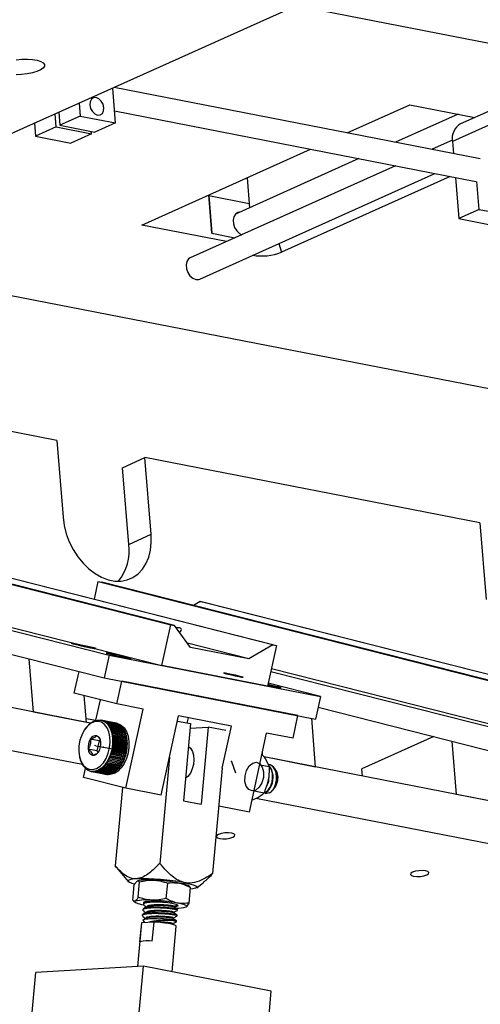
# Model space of a CAD drawing. Header units: inches. Extents: x 0.1 to 43.9, y 0.1 to 33.9.
# Tile 33 of 48: x 27.6 to 28.9, y 10.6 to 13.3. Entities that reach past the tile are written whole.
import ezdxf
from ezdxf import colors
from ezdxf.entities.mleader import LeaderData, LeaderLine
from ezdxf.math import Vec2, Vec3

# ---------------------------------------------------------------- set-up
doc = ezdxf.new("R2010")
doc.units = ezdxf.units.IN
doc.header["$MEASUREMENT"] = 0
doc.header["$PDSIZE"] = -1
doc.linetypes.add('CENTERX2', pattern=[0.8, 0.5, -0.1, 0.1, -0.1])

msp = doc.modelspace()

# ---------------------------------------------------------------- linework, layer by layer
at = {"color": 7, "linetype": 'Continuous', "lineweight": 25}
for p, q in [((28.5673, 13.4137), (25.9939, 12.2593)), ((33.8408, 12.2569), (28.366, 13.3234)), ((27.8791, 13.0073), (27.8715, 13.1016)), ((28.8637, 12.9109), (27.8756, 13.1034)), ((27.7811, 13.061), (27.7839, 13.0259)), ((28.5049, 12.9809), (28.6736, 13.0566)), ((28.6736, 13.0566), (28.8495, 13.0223)), ((27.7188, 12.9966), (27.7159, 13.0318)), ((27.7256, 13.0361), (27.7284, 13.001)), ((27.7839, 13.0259), (27.7284, 13.001)), ((27.7839, 13.0259), (27.8791, 13.0073)), ((27.8765, 13.0396), (28.8518, 12.8496)), ((28.8041, 13.0311), (28.6354, 12.9554)), ((28.896, 13.0431), (28.811, 13.005)), ((27.6604, 13.0069), (27.6633, 12.9718)), ((27.7188, 12.9966), (27.6633, 12.9718)), ((27.7188, 12.9966), (27.814, 12.9781)), ((27.7284, 13.001), (27.8236, 12.9824)), ((27.8791, 13.0073), (27.8236, 12.9824)), ((27.6633, 12.9718), (27.7585, 12.9532)), ((27.814, 12.9781), (27.7585, 12.9532)), ((27.814, 12.9781), (27.8135, 12.9844)), ((28.7888, 12.9608), (28.734, 12.9362)), ((28.789, 12.9573), (28.7916, 12.925)), ((27.9499, 12.7319), (28.4059, 12.9365)), ((28.635, 12.8918), (28.0807, 12.6432)), ((28.5364, 12.911), (28.2028, 12.7614)), ((28.1063, 12.5862), (28.7415, 12.8711)), ((28.2347, 12.8596), (28.2412, 12.7786)), ((28.783, 12.863), (28.327, 12.6584)), ((28.7968, 12.8603), (28.8059, 12.7492)), ((28.8613, 12.7741), (28.8552, 12.8494)), ((28.1391, 12.7096), (28.1307, 12.813)), ((28.1308, 12.8113), (28.1391, 12.7096)), ((28.1308, 12.8113), (28.2403, 12.7899)), ((28.8613, 12.7741), (28.8059, 12.7492)), ((28.8613, 12.7741), (28.9566, 12.7555)), ((28.179, 12.6873), (27.9499, 12.7319)), ((28.8059, 12.7492), (28.9011, 12.7306)), ((28.1391, 12.7096), (28.2016, 12.6974)), ((26.9185, 12.6741), (31.2526, 11.8298)), ((27.7204, 12.1505), (26.8159, 12.3268)), ((27.7204, 12.1505), (27.7372, 11.9436)), ((27.8981, 12.0771), (27.9585, 12.1042)), ((27.9752, 11.8973), (27.9585, 12.1042)), ((28.863, 11.928), (27.9585, 12.1042)), ((27.9149, 11.8702), (27.8981, 12.0771)), ((26.6897, 11.9927), (28.0282, 11.6532)), ((28.0381, 11.6512), (26.6996, 11.9908)), ((28.304, 11.5995), (26.9654, 11.939)), ((26.9754, 11.9371), (28.3139, 11.5975)), ((28.863, 11.928), (28.8798, 11.7211)), ((27.9149, 11.8702), (27.9752, 11.8973)), ((27.8219, 11.7224), (27.8323, 11.7702)), ((27.8323, 11.7702), (29.1708, 11.4306)), ((27.8323, 11.7702), (27.8422, 11.7682)), ((27.156, 11.7501), (27.8615, 11.5711)), ((27.1578, 11.758), (28.0043, 11.5433)), ((29.1807, 11.4287), (27.8422, 11.7682)), ((28.108, 11.7164), (28.0895, 11.7055)), ((29.4466, 11.3769), (28.108, 11.7164)), ((28.108, 11.7164), (28.1179, 11.7145)), ((28.1179, 11.7145), (29.4565, 11.375)), ((27.2838, 11.6532), (27.8481, 11.5101)), ((28.0043, 11.5433), (28.0282, 11.6532)), ((28.0282, 11.6532), (28.0381, 11.6512)), ((28.0818, 11.5918), (28.0381, 11.6512)), ((28.2391, 11.5612), (28.0734, 11.6032)), ((28.2391, 11.5612), (28.0818, 11.5918)), ((28.304, 11.5995), (28.2391, 11.5612)), ((28.3139, 11.5975), (28.2899, 11.4877)), ((28.304, 11.5995), (28.3139, 11.5975)), ((27.6577, 11.4178), (27.6461, 11.5613)), ((27.8615, 11.5711), (27.8481, 11.5101)), ((27.8615, 11.5711), (28.4327, 11.4598)), ((28.2899, 11.4877), (28.0043, 11.5433)), ((28.3004, 11.5355), (29.1469, 11.3207)), ((27.8112, 11.3879), (27.1378, 11.5191)), ((27.7677, 11.4689), (27.7804, 11.5273)), ((27.8481, 11.5101), (28.4194, 11.3988)), ((28.2986, 11.5275), (29.004, 11.3485)), ((27.8824, 11.4398), (27.8958, 11.5008)), ((28.3718, 11.4081), (27.8958, 11.5008)), ((28.4327, 11.4598), (28.2917, 11.4956)), ((27.8824, 11.4398), (27.7677, 11.4689)), ((27.8005, 11.39), (27.7947, 11.462)), ((27.8262, 11.3955), (27.8383, 11.451)), ((28.4327, 11.4598), (28.4194, 11.3988)), ((27.9539, 11.4259), (27.8824, 11.4398)), ((27.9073, 11.2122), (27.9539, 11.4259)), ((28.4264, 11.4307), (28.9907, 11.2875)), ((27.7895, 11.2758), (27.1156, 11.407)), ((27.8005, 11.39), (27.6577, 11.4178)), ((27.7997, 11.4007), (27.8262, 11.3955)), ((28.0025, 11.1937), (28.0491, 11.4073)), ((28.1919, 11.3795), (28.0491, 11.4073)), ((28.0727, 11.3882), (28.0757, 11.4021)), ((28.3585, 11.347), (28.3718, 11.4081)), ((28.4194, 11.2694), (28.4088, 11.4009)), ((27.7982, 11.374), (27.7965, 11.3716)), ((27.8402, 11.3957), (27.8392, 11.3959)), ((27.8403, 11.3957), (27.8789, 11.3882)), ((27.8791, 11.3882), (27.8404, 11.3957)), ((27.843, 11.395), (27.8816, 11.3875)), ((27.8818, 11.3875), (27.8432, 11.395)), ((27.8457, 11.3941), (27.8843, 11.3866)), ((27.8844, 11.3865), (27.8458, 11.394)), ((27.8483, 11.3928), (27.8869, 11.3853)), ((27.887, 11.3852), (27.8484, 11.3928)), ((27.8508, 11.3914), (27.8894, 11.3838)), ((27.8895, 11.3837), (27.8509, 11.3912)), ((27.8532, 11.3896), (27.8918, 11.3821)), ((27.8919, 11.382), (27.8533, 11.3895)), ((27.8555, 11.3876), (27.8941, 11.3801)), ((27.8942, 11.3799), (27.8556, 11.3875)), ((27.8577, 11.3853), (27.8963, 11.3778)), ((27.8964, 11.3777), (27.8578, 11.3852)), ((27.8597, 11.3828), (27.8983, 11.3753)), ((27.8985, 11.3752), (27.8598, 11.3827)), ((27.8616, 11.3801), (27.9003, 11.3726)), ((27.9004, 11.3724), (27.8618, 11.3799)), ((27.8634, 11.3772), (27.902, 11.3697)), ((27.9022, 11.3695), (27.8635, 11.377)), ((27.8651, 11.3741), (27.9037, 11.3665)), ((27.9038, 11.3663), (27.8652, 11.3739)), ((27.8833, 11.3873), (27.8788, 11.3882)), ((27.8791, 11.3882), (27.8791, 11.388)), ((27.8818, 11.3875), (27.8818, 11.387)), ((27.8844, 11.3865), (27.8845, 11.3858)), ((27.887, 11.3852), (27.887, 11.3843)), ((27.8895, 11.3837), (27.8895, 11.3825)), ((27.8919, 11.382), (27.8918, 11.3805)), ((27.8942, 11.3799), (27.894, 11.3782)), ((27.8964, 11.3777), (27.8961, 11.3758)), ((27.8985, 11.3752), (27.898, 11.373)), ((27.9004, 11.3724), (27.8998, 11.3701)), ((28.046, 11.3934), (28.0816, 11.3865)), ((28.0816, 11.3865), (28.0624, 11.178)), ((28.0805, 11.3745), (28.1292, 11.3772)), ((28.1292, 11.3772), (28.1101, 11.1688)), ((28.1766, 11.368), (28.1292, 11.3772)), ((28.1672, 11.2663), (28.1919, 11.3795)), ((27.8346, 11.3398), (27.8108, 11.3445)), ((27.8666, 11.3707), (27.9052, 11.3632)), ((27.9053, 11.363), (27.8666, 11.3705)), ((27.8679, 11.3672), (27.9065, 11.3597)), ((27.9066, 11.3595), (27.868, 11.367)), ((27.869, 11.3636), (27.9077, 11.356)), ((27.9077, 11.3558), (27.8691, 11.3633)), ((27.87, 11.3597), (27.9086, 11.3522)), ((27.9087, 11.352), (27.8701, 11.3595)), ((27.8709, 11.3558), (27.9095, 11.3483)), ((27.9095, 11.348), (27.8709, 11.3555)), ((27.8715, 11.3517), (27.9101, 11.3442)), ((27.9075, 11.3447), (27.8715, 11.3517)), ((27.9101, 11.344), (27.8715, 11.3515)), ((27.908, 11.3408), (27.8719, 11.3479)), ((27.8719, 11.3476), (27.9106, 11.34)), ((27.9106, 11.3398), (27.872, 11.3473)), ((27.9022, 11.3695), (27.9014, 11.367)), ((27.9038, 11.3663), (27.9029, 11.3637)), ((27.9053, 11.363), (27.9042, 11.3602)), ((27.9066, 11.3595), (27.9053, 11.3565)), ((27.9077, 11.3558), (27.9062, 11.3527)), ((27.9087, 11.352), (27.907, 11.3488)), ((27.9095, 11.348), (27.9075, 11.3447)), ((27.9075, 11.3447), (27.9101, 11.3442)), ((28.2405, 11.1473), (28.2871, 11.3609)), ((28.3585, 11.347), (28.2871, 11.3609)), ((28.7388, 11.3514), (28.5447, 11.2643)), ((27.8288, 11.3134), (27.805, 11.318)), ((27.8346, 11.3398), (27.8288, 11.3134)), ((27.838, 11.3417), (27.8346, 11.3398)), ((27.9068, 11.312), (27.8704, 11.319)), ((27.9094, 11.3136), (27.8708, 11.3211)), ((27.8709, 11.3214), (27.9095, 11.3139)), ((27.9075, 11.3161), (27.8711, 11.3232)), ((27.8715, 11.3258), (27.9101, 11.3183)), ((27.9101, 11.318), (27.8715, 11.3256)), ((27.908, 11.3203), (27.8717, 11.3274)), ((27.8719, 11.3302), (27.9106, 11.3227)), ((27.9105, 11.3224), (27.8719, 11.33)), ((27.9084, 11.3245), (27.872, 11.3316)), ((27.9084, 11.3368), (27.8722, 11.3439)), ((27.8722, 11.3433), (27.9108, 11.3358)), ((27.9108, 11.3355), (27.8722, 11.3431)), ((27.8722, 11.3346), (27.9108, 11.3271)), ((27.9108, 11.3268), (27.8722, 11.3344)), ((27.9085, 11.3328), (27.8723, 11.3398)), ((27.8723, 11.339), (27.9109, 11.3315)), ((27.9109, 11.3312), (27.8723, 11.3387)), ((27.9085, 11.3286), (27.8723, 11.3357)), ((27.9101, 11.318), (27.9075, 11.3161)), ((27.9101, 11.344), (27.908, 11.3408)), ((27.908, 11.3408), (27.9106, 11.34)), ((27.9105, 11.3224), (27.908, 11.3203)), ((27.908, 11.3203), (27.9101, 11.3183)), ((27.9106, 11.3398), (27.9084, 11.3368)), ((27.9084, 11.3368), (27.9108, 11.3358)), ((27.9108, 11.3268), (27.9084, 11.3245)), ((27.9084, 11.3245), (27.9106, 11.3227)), ((27.9108, 11.3355), (27.9085, 11.3328)), ((27.9085, 11.3328), (27.9109, 11.3315)), ((27.9109, 11.3312), (27.9085, 11.3286)), ((27.9085, 11.3286), (27.9108, 11.3271)), ((28.8003, 11.1952), (28.7886, 11.3388)), ((27.7819, 11.2964), (27.7825, 11.2936)), ((27.8288, 11.3134), (27.832, 11.3087)), ((27.8975, 11.2845), (27.8614, 11.2915)), ((27.9002, 11.2844), (27.8615, 11.2919)), ((27.8617, 11.2921), (27.9003, 11.2846)), ((27.8993, 11.2881), (27.8631, 11.2952)), ((27.902, 11.2883), (27.8633, 11.2958)), ((27.8634, 11.296), (27.9021, 11.2885)), ((27.9009, 11.2919), (27.8647, 11.2989)), ((27.9036, 11.2923), (27.865, 11.2998)), ((27.8651, 11.3), (27.9037, 11.2925)), ((27.9024, 11.2957), (27.8661, 11.3028)), ((27.9051, 11.2964), (27.8665, 11.3039)), ((27.8666, 11.3042), (27.9052, 11.2967)), ((27.9037, 11.2997), (27.8674, 11.3068)), ((27.9064, 11.3006), (27.8678, 11.3081)), ((27.8679, 11.3084), (27.9065, 11.3009)), ((27.9049, 11.3037), (27.8686, 11.3108)), ((27.9076, 11.3049), (27.869, 11.3124)), ((27.8691, 11.3127), (27.9077, 11.3052)), ((27.9059, 11.3078), (27.8696, 11.3149)), ((27.87, 11.317), (27.9087, 11.3095)), ((27.9086, 11.3092), (27.87, 11.3168)), ((27.9036, 11.2923), (27.9009, 11.2919)), ((27.9009, 11.2919), (27.9021, 11.2885)), ((27.9051, 11.2964), (27.9024, 11.2957)), ((27.9024, 11.2957), (27.9037, 11.2925)), ((27.9064, 11.3006), (27.9037, 11.2997)), ((27.9037, 11.2997), (27.9052, 11.2967)), ((27.9076, 11.3049), (27.9049, 11.3037)), ((27.9049, 11.3037), (27.9065, 11.3009)), ((27.9086, 11.3092), (27.9059, 11.3078)), ((27.9059, 11.3078), (27.9077, 11.3052)), ((27.9094, 11.3136), (27.9068, 11.312)), ((27.9068, 11.312), (27.9087, 11.3095)), ((27.9075, 11.3161), (27.9095, 11.3139)), ((28.0248, 11.2962), (27.9985, 11.0095)), ((28.2763, 11.3012), (28.2757, 11.3086)), ((28.4194, 11.2694), (28.2804, 11.2965)), ((28.9538, 11.1653), (28.2804, 11.2965)), ((28.2953, 11.2705), (28.2841, 11.2919)), ((27.7925, 11.2413), (27.7978, 11.2654)), ((27.8787, 11.2574), (27.8401, 11.2649)), ((27.8403, 11.265), (27.8789, 11.2575)), ((27.8815, 11.2595), (27.8429, 11.267)), ((27.843, 11.2672), (27.8816, 11.2596)), ((27.8841, 11.2619), (27.8455, 11.2694)), ((27.8457, 11.2696), (27.8843, 11.262)), ((27.8867, 11.2645), (27.8481, 11.272)), ((27.8483, 11.2722), (27.8869, 11.2647)), ((27.8892, 11.2673), (27.8506, 11.2749)), ((27.8508, 11.275), (27.8894, 11.2675)), ((27.8917, 11.2704), (27.853, 11.2779)), ((27.8532, 11.2781), (27.8918, 11.2706)), ((27.894, 11.2736), (27.8554, 11.2811)), ((27.8555, 11.2813), (27.8941, 11.2738)), ((27.8962, 11.277), (27.8575, 11.2846)), ((27.8577, 11.2848), (27.8963, 11.2773)), ((27.8982, 11.2806), (27.8596, 11.2882)), ((27.8956, 11.281), (27.8596, 11.288)), ((27.8597, 11.2884), (27.8983, 11.2809)), ((27.8844, 11.265), (27.8843, 11.262)), ((27.8869, 11.2678), (27.8869, 11.2647)), ((27.8893, 11.2708), (27.8894, 11.2675)), ((27.8915, 11.2741), (27.8918, 11.2706)), ((27.8936, 11.2775), (27.8941, 11.2738)), ((27.8982, 11.2806), (27.8956, 11.281)), ((27.8956, 11.281), (27.8963, 11.2773)), ((27.9002, 11.2844), (27.8975, 11.2845)), ((27.8975, 11.2845), (27.8983, 11.2809)), ((27.902, 11.2883), (27.8993, 11.2881)), ((27.8993, 11.2881), (27.9003, 11.2846)), ((28.1675, 11.2663), (28.1413, 10.9817)), ((28.2685, 11.2757), (28.2953, 11.2705)), ((28.2952, 11.2753), (28.2939, 11.2756)), ((27.9073, 11.2122), (27.7925, 11.2413)), ((27.8123, 11.2579), (27.8133, 11.2577)), ((27.8531, 11.25), (27.8145, 11.2575)), ((27.8146, 11.2575), (27.8532, 11.25)), ((27.8559, 11.2497), (27.8173, 11.2572)), ((27.8174, 11.2572), (27.856, 11.2497)), ((27.8587, 11.2497), (27.8201, 11.2572)), ((27.8203, 11.2572), (27.8589, 11.2497)), ((27.8616, 11.25), (27.823, 11.2575)), ((27.8232, 11.2575), (27.8618, 11.25)), ((27.8645, 11.2505), (27.8259, 11.258)), ((27.826, 11.2581), (27.8647, 11.2506)), ((27.8674, 11.2514), (27.8288, 11.2589)), ((27.8289, 11.2589), (27.8675, 11.2514)), ((27.8703, 11.2525), (27.8316, 11.26)), ((27.8318, 11.2601), (27.8704, 11.2525)), ((27.8731, 11.2538), (27.8345, 11.2614)), ((27.8347, 11.2615), (27.8733, 11.2539)), ((27.8759, 11.2555), (27.8373, 11.263)), ((27.8375, 11.2631), (27.8761, 11.2556)), ((27.8519, 11.2502), (27.8564, 11.2493)), ((27.8534, 11.2502), (27.8532, 11.25)), ((27.8563, 11.2502), (27.856, 11.2497)), ((27.8592, 11.2504), (27.8589, 11.2497)), ((27.8621, 11.251), (27.8618, 11.25)), ((27.8651, 11.2518), (27.8647, 11.2506)), ((27.868, 11.2529), (27.8675, 11.2514)), ((27.8709, 11.2543), (27.8704, 11.2525)), ((27.8737, 11.2559), (27.8733, 11.2539)), ((27.8765, 11.2578), (27.8761, 11.2556)), ((27.8792, 11.2599), (27.8789, 11.2575)), ((27.8819, 11.2623), (27.8816, 11.2596)), ((28.3164, 11.2488), (28.3159, 11.2507)), ((28.5462, 11.2447), (28.5447, 11.2643)), ((27.8977, 11.2146), (27.8782, 11.0027)), ((28.0025, 11.1937), (27.9073, 11.2122)), ((28.3092, 11.2144), (28.3098, 11.2152)), ((28.2476, 11.1797), (28.2616, 11.186)), ((28.2531, 11.2052), (28.2803, 11.1999)), ((28.3062, 11.2101), (28.3069, 11.211)), ((28.9431, 11.1674), (28.8003, 11.1952)), ((28.0624, 11.178), (28.1101, 11.1688)), ((28.2405, 11.1473), (28.158, 11.1634)), ((28.932, 11.0532), (28.2581, 11.1845)), ((27.8782, 11.0027), (27.8824, 10.998)), ((27.8817, 10.9985), (27.9135, 10.9609)), ((27.9258, 10.9094), (27.9297, 10.9511)), ((27.94, 10.918), (27.9438, 10.9597)), ((28.016, 10.9146), (28.0199, 10.9562)), ((28.0799, 10.9459), (28.0748, 10.9494)), ((28.0988, 10.9439), (28.1173, 10.9591)), ((28.0779, 10.9025), (28.0817, 10.9441)), ((28.0817, 10.9441), (28.0798, 10.9456)), ((27.9273, 10.908), (27.9327, 10.9042)), ((27.9543, 10.9011), (27.9542, 10.8992)), ((27.9515, 10.8702), (27.9513, 10.8683)), ((27.9529, 10.8856), (27.9527, 10.8837)), ((27.9623, 10.877), (27.9622, 10.8762)), ((27.9637, 10.8924), (27.9637, 10.8917)), ((28.0454, 10.8674), (28.0456, 10.8693)), ((28.0468, 10.8829), (28.047, 10.8848)), ((27.9495, 10.8487), (27.9387, 10.731)), ((27.9451, 10.7978), (27.9498, 10.8493)), ((27.9498, 10.8493), (27.9495, 10.8487)), ((27.9831, 10.8512), (27.9498, 10.8493)), ((27.9533, 10.855), (27.9577, 10.8497)), ((27.9609, 10.8615), (27.9608, 10.8608)), ((27.9783, 10.7997), (27.9831, 10.8512)), ((28.0316, 10.7169), (28.0429, 10.8402)), ((28.0349, 10.8441), (28.033, 10.8454)), ((28.044, 10.852), (28.0441, 10.8539)), ((27.6441, 10.4992), (27.664, 10.7154)), ((27.9547, 10.7319), (27.664, 10.7154)), ((27.9348, 10.5157), (27.9547, 10.7319)), ((28.2998, 10.6647), (27.9547, 10.7319)), ((28.28, 10.4485), (28.2998, 10.6647))]:
    msp.add_line(p, q, dxfattribs=at)
at = {"color": 8, "linetype": 'Continuous', "lineweight": 25}
for p, q in [((28.8957, 13.0051), (28.789, 12.9573)), ((28.3202, 12.6821), (28.327, 12.6584))]:
    msp.add_line(p, q, dxfattribs=at)
at = {"color": 7, "linetype": 'CENTERX2'}
for p, q in [((27.8257, 11.3269), (27.8223, 11.3276)), ((27.8257, 11.3269), (27.8664, 11.319)), ((27.8664, 11.319), (27.8699, 11.3183)), ((28.1919, 11.2845), (28.2031, 11.2534))]:
    msp.add_line(p, q, dxfattribs=at)
at = {"color": 7, "linetype": 'Continuous', "lineweight": 25, "flags": 128}
for points in [[(27.6107, 13.1778), (27.6259, 13.1792), (27.6409, 13.1794), (27.6549, 13.1785), (27.6671, 13.1765), (27.6769, 13.1735), (27.6837, 13.1697), (27.6872, 13.1652), (27.6871, 13.1604), (27.6835, 13.1554), (27.6767, 13.1506), (27.6668, 13.1462), (27.6546, 13.1424), (27.6405, 13.1395), (27.6255, 13.1376), (27.6103, 13.1367)], [(27.8477, 13.0483), (27.8455, 13.0577), (27.8407, 13.0662), (27.8341, 13.0725), (27.8267, 13.0757), (27.8196, 13.0753), (27.8138, 13.0714), (27.8103, 13.0645), (27.8096, 13.0558), (27.8118, 13.0464), (27.8165, 13.038), (27.8231, 13.0316), (27.8306, 13.0284), (27.8377, 13.0288), (27.8435, 13.0327), (27.847, 13.0396), (27.8477, 13.0483)], [(28.2143, 12.7665), (28.2091, 12.7655), (28.2027, 12.7613), (28.1984, 12.7543), (28.1965, 12.7453), (28.1973, 12.7351), (28.2007, 12.725), (28.2064, 12.7161), (28.2137, 12.7092), (28.2202, 12.7057)], [(28.0807, 12.6432), (28.0764, 12.6403), (28.0717, 12.6335), (28.0697, 12.6244), (28.0705, 12.6141), (28.0741, 12.6039), (28.0801, 12.595), (28.0876, 12.5885), (28.0959, 12.5851)], [(28.0959, 12.5851), (28.1039, 12.5853), (28.1063, 12.5862)], [(27.7372, 11.9436), (27.7403, 11.9213), (27.746, 11.899), (27.7542, 11.8772), (27.7647, 11.8563), (27.7771, 11.8369), (27.7914, 11.8194), (27.8071, 11.804), (27.8239, 11.7913), (27.8414, 11.7815), (27.8593, 11.7748), (27.8771, 11.7713), (27.8944, 11.7712), (27.9109, 11.7744), (27.9261, 11.7809), (27.9398, 11.7904), (27.9516, 11.8029), (27.9613, 11.818), (27.9687, 11.8354), (27.9735, 11.8547), (27.9757, 11.8755), (27.9752, 11.8973)], [(27.9141, 11.5643), (27.9057, 11.5663), (27.8953, 11.5687), (27.8841, 11.5712), (27.8732, 11.5734), (27.8639, 11.5753), (27.8571, 11.5765), (27.8536, 11.577), (27.8538, 11.5766), (27.8576, 11.5755), (27.8646, 11.5737), (27.8742, 11.5714), (27.8851, 11.569), (27.8963, 11.5666), (27.9065, 11.5645), (27.9147, 11.5629), (27.9199, 11.5621), (27.9216, 11.562), (27.9196, 11.5628), (27.9141, 11.5643)], [(28.2904, 11.49), (28.301, 11.4877), (28.3112, 11.4856), (28.3194, 11.4841), (28.3246, 11.4832), (28.3263, 11.4832), (28.3242, 11.4839), (28.3187, 11.4854)], [(27.8083, 11.2634), (27.8179, 11.2628), (27.8278, 11.2656), (27.8374, 11.2719), (27.8462, 11.2811), (27.8537, 11.2928), (27.8594, 11.3064), (27.8632, 11.3211), (27.8648, 11.3362), (27.8641, 11.3509), (27.8611, 11.3642), (27.8561, 11.3756), (27.8492, 11.3844), (27.8408, 11.3902), (27.8315, 11.3926), (27.8217, 11.3914), (27.8119, 11.3868), (27.8026, 11.3791), (27.7944, 11.3685), (27.7877, 11.3558), (27.7829, 11.3415), (27.7802, 11.3265), (27.7798, 11.3115), (27.7816, 11.2974), (27.7857, 11.285), (27.7917, 11.2748), (27.7994, 11.2675), (27.8083, 11.2634)], [(27.7982, 11.374), (27.8014, 11.3783), (27.8106, 11.3874), (27.8206, 11.3935), (27.8308, 11.3963), (27.8407, 11.3956), (27.8499, 11.3914), (27.8579, 11.3841), (27.8643, 11.3738), (27.8687, 11.3612), (27.871, 11.3469), (27.871, 11.3316), (27.8688, 11.316), (27.8644, 11.301), (27.858, 11.2873), (27.85, 11.2756), (27.8409, 11.2664), (27.8309, 11.2603), (27.8207, 11.2575), (27.8108, 11.2582), (27.8108, 11.2582)], [(27.8833, 11.3873), (27.8848, 11.387), (27.894, 11.3828), (27.902, 11.3755), (27.9084, 11.3652), (27.9128, 11.3526), (27.9151, 11.3383), (27.9151, 11.323), (27.9129, 11.3074), (27.9085, 11.2924), (27.9021, 11.2787), (27.8942, 11.267), (27.885, 11.2578), (27.875, 11.2517), (27.8648, 11.2489), (27.8564, 11.2493)], [(28.0759, 11.3247), (28.0814, 11.32), (28.0866, 11.3117), (28.0898, 11.3012), (28.0909, 11.2892), (28.0898, 11.2766), (28.0864, 11.2643), (28.0812, 11.2533), (28.0744, 11.2443), (28.068, 11.239)], [(28.1605, 11.0767), (28.1691, 11.0758), (28.1788, 11.0761), (28.1882, 11.0777), (28.1958, 11.0802), (28.2006, 11.0832), (28.2017, 11.0864), (28.199, 11.0892), (28.1929, 11.0912), (28.1843, 11.092), (28.1746, 11.0917), (28.1652, 11.0901), (28.1576, 11.0876), (28.1528, 11.0846), (28.1517, 11.0814), (28.1544, 11.0786), (28.1605, 11.0767)], [(28.6842, 10.9746), (28.6928, 10.9738), (28.7025, 10.9741), (28.7119, 10.9757), (28.7195, 10.9782), (28.7242, 10.9812), (28.7253, 10.9844), (28.7226, 10.9872), (28.7165, 10.9891), (28.708, 10.99), (28.6983, 10.9897), (28.6889, 10.9881), (28.6812, 10.9856), (28.6765, 10.9826), (28.6754, 10.9794), (28.6781, 10.9766), (28.6842, 10.9746)], [(27.9348, 10.9677), (27.9245, 10.9668), (27.9173, 10.9654), (27.9135, 10.9635), (27.9132, 10.9612), (27.9166, 10.9587), (27.9234, 10.956), (27.93, 10.954)], [(28.0664, 10.9572), (28.0792, 10.9545), (28.0891, 10.9516), (28.0959, 10.9489), (28.0993, 10.9464), (28.099, 10.9441), (28.0952, 10.9423), (28.088, 10.9408), (28.0813, 10.9402)], [(27.9324, 10.9075), (27.9313, 10.9065), (27.9315, 10.9053), (27.9329, 10.9041), (27.9354, 10.9028), (27.9391, 10.9014), (27.9439, 10.9), (27.9496, 10.8986), (27.9562, 10.8972)], [(28.0376, 10.8929), (28.039, 10.893), (28.045, 10.8938), (28.0478, 10.8951), (28.0471, 10.8967), (28.0431, 10.8986), (28.0359, 10.9005), (28.0262, 10.9024), (28.0146, 10.9041), (28.0021, 10.9055), (27.9895, 10.9064), (27.9777, 10.9069), (27.9677, 10.9068), (27.9602, 10.9062), (27.9558, 10.9052), (27.9547, 10.9037), (27.9558, 10.9026)], [(28.0702, 10.892), (28.0712, 10.8931), (28.0711, 10.8942), (28.0697, 10.8955), (28.0671, 10.8968), (28.0635, 10.8981), (28.0587, 10.8995), (28.053, 10.9009), (28.0464, 10.9023)], [(28.0429, 10.8402), (28.0425, 10.841), (28.0396, 10.8427), (28.0341, 10.8444), (28.0263, 10.8461), (28.0167, 10.8478), (28.0058, 10.8492), (27.9944, 10.8504), (27.9831, 10.8512)], [(28.0332, 10.8453), (28.0332, 10.8461), (28.0333, 10.8471)]]:
    msp.add_lwpolyline(points, dxfattribs=at)
at = {"color": 7, "linetype": 'Continuous', "flags": 128}
for points in [[(27.8211, 11.5896), (27.8263, 11.5888), (27.8265, 11.5892), (27.8214, 11.5906), (27.8121, 11.5929), (27.7998, 11.5957), (27.7865, 11.5986), (27.7741, 11.6012), (27.7646, 11.603), (27.7594, 11.6038), (27.7593, 11.6034), (27.7643, 11.602), (27.7736, 11.5997), (27.7859, 11.5968), (27.7993, 11.5939), (27.8116, 11.5914), (27.8211, 11.5896)], [(28.2193, 11.5123), (28.2233, 11.5117), (28.2234, 11.512), (28.2195, 11.5131), (28.2123, 11.5149), (28.2029, 11.517), (28.1926, 11.5193), (28.1831, 11.5212), (28.1758, 11.5226), (28.1718, 11.5232), (28.1717, 11.5229), (28.1755, 11.5218), (28.1827, 11.5201), (28.1922, 11.5179), (28.2025, 11.5156), (28.212, 11.5137), (28.2193, 11.5123)], [(28.2331, 11.2602), (28.2404, 11.2723), (28.2496, 11.28), (28.2595, 11.2821), (28.2685, 11.2784), (28.2752, 11.2694), (28.2787, 11.2564), (28.2783, 11.2415), (28.2743, 11.2269), (28.267, 11.2148), (28.2578, 11.2071), (28.2479, 11.205), (28.2389, 11.2087), (28.2322, 11.2177), (28.2287, 11.2307), (28.2291, 11.2456), (28.2331, 11.2602)]]:
    msp.add_lwpolyline(points, dxfattribs=at)
at = {"color": 7, "linetype": 'Continuous', "lineweight": 25}
for centre, radius, start, end in [((28.834, 12.9655), 0.0458, 120.1757, 190.2987), ((28.2732, 12.7965), 0.1482, 260.6851, 291.2968), ((27.7861, 11.8527), 0.13, 320.9721, 7.7421), ((28.0988, 10.5969), 0.9153, 76.0949, 77.8865), ((27.8349, 11.3684), 0.0278, 73.0371, 78.484), ((27.8346, 11.3675), 0.0288, 67.4002, 72.6864), ((27.8343, 11.3667), 0.0296, 61.8231, 67.0338), ((27.8334, 11.3651), 0.0315, 56.4765, 61.4659), ((27.8325, 11.3638), 0.033, 51.2869, 56.1465), ((27.8307, 11.3616), 0.0359, 46.422, 51.0012), ((27.8287, 11.3594), 0.0389, 41.7786, 46.1259), ((27.8259, 11.357), 0.0426, 37.4141, 41.4994), ((27.8233, 11.3549), 0.0459, 33.2829, 37.1889), ((27.8189, 11.3521), 0.0511, 29.4404, 33.0556), ((27.8152, 11.35), 0.0554, 25.7786, 29.2162), ((27.8101, 11.3475), 0.0611, 22.3544, 25.5637), ((27.8735, 11.3609), 0.0278, 73.0371, 78.484), ((27.8732, 11.3599), 0.0288, 67.4002, 72.6864), ((27.8729, 11.3592), 0.0296, 61.8231, 67.0338), ((27.872, 11.3576), 0.0315, 56.4765, 61.4659), ((27.8711, 11.3563), 0.033, 51.2869, 56.1465), ((27.8693, 11.3541), 0.0359, 46.422, 51.0012), ((27.8673, 11.3519), 0.0389, 41.7786, 46.1259), ((27.8645, 11.3494), 0.0426, 37.4141, 41.4994), ((27.8619, 11.3474), 0.0459, 33.2829, 37.1889), ((27.8575, 11.3445), 0.0511, 29.4404, 33.0556), ((27.8456, 11.323), 0.0409, 148.3646, 187.0321), ((27.8261, 11.3372), 0.0169, 83.4815, 154.6762), ((27.821, 11.3369), 0.0185, 0.7168, 67.7068), ((27.805, 11.3455), 0.0665, 19.1056, 22.1349), ((27.8006, 11.3439), 0.0712, 16.0044, 18.9105), ((27.7945, 11.3422), 0.0775, 13.0861, 15.8212), ((27.7892, 11.341), 0.0829, 10.2701, 12.8844), ((27.7853, 11.3403), 0.087, 7.5597, 10.1051), ((27.7785, 11.3394), 0.0938, 4.9851, 7.3879), ((27.7744, 11.3391), 0.0979, 2.4604, 4.7992), ((27.8538, 11.3424), 0.0554, 25.7786, 29.2162), ((27.8487, 11.34), 0.0611, 22.3544, 25.5637), ((27.8436, 11.3379), 0.0665, 19.1056, 22.1349), ((27.8392, 11.3364), 0.0712, 16.0044, 18.9105), ((27.8332, 11.3347), 0.0775, 13.0861, 15.8212), ((27.8279, 11.3335), 0.0829, 10.2701, 12.8844), ((27.8239, 11.3328), 0.087, 7.5597, 10.1051), ((27.8235, 11.3182), 0.0185, 180.7146, 247.7106), ((27.7989, 11.3322), 0.0409, 328.3646, 7.0321), ((27.7609, 11.3396), 0.1115, 348.3432, 350.4947), ((27.7615, 11.3395), 0.1108, 350.6322, 352.7928), ((27.7624, 11.3393), 0.11, 352.9422, 355.1104), ((27.7654, 11.3391), 0.107, 355.2489, 357.4637), ((27.7707, 11.339), 0.1017, 0.0075, 2.2912), ((27.7683, 11.339), 0.104, 357.6037, 359.8605), ((27.8001, 11.3319), 0.1108, 350.6322, 352.7928), ((27.8171, 11.3319), 0.0938, 4.9851, 7.3879), ((27.801, 11.3318), 0.11, 352.9422, 355.1104), ((27.813, 11.3316), 0.0979, 2.4604, 4.7992), ((27.804, 11.3316), 0.107, 355.2489, 357.4637), ((27.8093, 11.3315), 0.1017, 0.0075, 2.2912), ((27.8069, 11.3315), 0.104, 357.6037, 359.8605), ((27.8286, 11.3015), 0.0468, 189.6765, 247.5497), ((27.8184, 11.318), 0.0169, 263.4761, 334.6787), ((27.7764, 11.3335), 0.0948, 331.5679, 333.9613), ((27.7728, 11.3352), 0.0987, 334.1234, 336.4558), ((27.7692, 11.3368), 0.1027, 336.6057, 338.8763), ((27.7657, 11.3381), 0.1064, 339.0348, 341.2491), ((27.7639, 11.3387), 0.1083, 341.396, 343.5896), ((27.7609, 11.3396), 0.1115, 343.7492, 345.8923), ((27.7598, 11.3398), 0.1126, 346.0608, 348.1889), ((27.8078, 11.3293), 0.1027, 336.6057, 338.8763), ((27.8043, 11.3306), 0.1064, 339.0348, 341.2491), ((27.8025, 11.3312), 0.1083, 341.396, 343.5896), ((27.7995, 11.3321), 0.1115, 343.7492, 345.8923), ((27.7984, 11.3323), 0.1126, 346.0608, 348.1889), ((27.7995, 11.332), 0.1115, 348.3432, 350.4947), ((27.8118, 11.3036), 0.048, 302.3929, 306.1706), ((27.8093, 11.3071), 0.0522, 306.3885, 309.9678), ((27.8064, 11.3106), 0.0569, 310.1493, 313.535), ((27.8024, 11.3148), 0.0626, 313.7216, 316.8857), ((27.7988, 11.3182), 0.0676, 317.0601, 320.0738), ((27.7938, 11.3224), 0.0741, 320.2616, 323.0821), ((27.7897, 11.3255), 0.0792, 323.2747, 325.9745), ((27.786, 11.328), 0.0837, 326.1418, 328.7527), ((27.7804, 11.3314), 0.0902, 328.9142, 331.3855), ((27.8374, 11.3107), 0.0676, 317.0601, 320.0738), ((27.8324, 11.3149), 0.0741, 320.2616, 323.0821), ((27.8283, 11.318), 0.0792, 323.2747, 325.9745), ((27.8246, 11.3205), 0.0837, 326.1418, 328.7527), ((27.819, 11.3238), 0.0902, 328.9142, 331.3855), ((27.815, 11.326), 0.0948, 331.5679, 333.9613), ((27.8114, 11.3277), 0.0987, 334.1234, 336.4558), ((27.8184, 11.2838), 0.0266, 258.9138, 261.4067), ((27.8187, 11.2855), 0.0283, 261.7179, 267.0797), ((27.8187, 11.2863), 0.0291, 267.4604, 272.7221), ((27.8187, 11.2869), 0.0297, 273.0443, 278.2617), ((27.8183, 11.2894), 0.0322, 278.5841, 283.4952), ((27.8179, 11.2912), 0.0341, 283.8269, 288.5793), ((27.8169, 11.2941), 0.0372, 288.8769, 293.3417), ((27.8156, 11.2972), 0.0405, 293.6457, 297.8621), ((27.8141, 11.3), 0.0437, 298.1378, 302.168), ((27.8572, 11.2774), 0.0277, 255.9112, 261.3703), ((27.8573, 11.278), 0.0283, 261.7179, 267.0797), ((27.8573, 11.2787), 0.0291, 267.4604, 272.7221), ((27.8573, 11.2794), 0.0297, 273.0443, 278.2617), ((27.857, 11.2818), 0.0322, 278.5841, 283.4952), ((27.8565, 11.2836), 0.0341, 283.8269, 288.5793), ((27.8555, 11.2866), 0.0372, 288.8769, 293.3417), ((27.8542, 11.2897), 0.0405, 293.6457, 297.8621), ((27.8527, 11.2924), 0.0437, 298.1378, 302.168), ((27.8504, 11.2961), 0.048, 302.3929, 306.1706), ((27.8479, 11.2995), 0.0522, 306.3885, 309.9678), ((27.845, 11.3031), 0.0569, 310.1493, 313.535), ((27.841, 11.3073), 0.0626, 313.7216, 316.8857), ((28.2747, 11.2395), 0.0426, 325.3426, 12.6109), ((28.2751, 11.2331), 0.0388, 300.7307, 339.5178), ((27.9512, 10.3435), 0.6245, 79.37, 91.5015), ((27.9671, 10.8355), 0.1296, 83.2027, 103.2861), ((27.9604, 10.4583), 0.5063, 79.651, 87.5082), ((28.0426, 10.884), 0.0729, 63.7315, 83.0652), ((27.9621, 10.7815), 0.1295, 83.2015, 103.2873), ((27.9554, 10.4042), 0.5064, 79.6525, 87.5075), ((28.0477, 10.9692), 0.0804, 265.6059, 286.2694), ((27.9767, 10.5967), 0.2643, 77.8166, 84.8238), ((27.9663, 10.7178), 0.0828, 81.6478, 104.841)]:
    msp.add_arc(centre, radius, start, end, dxfattribs=at)
msp.add_ellipse((28.0294, 11.6311), major_axis=(0.0273, 0.0104), ratio=0.347153, start_param=5.543215, end_param=7.21581, dxfattribs=at)
for points, knots in [([(27.8108, 11.3445), (27.811, 11.3428), (27.8116, 11.3383), (27.8111, 11.3303), (27.8082, 11.323), (27.8058, 11.3192), (27.805, 11.318)], [0, 0, 0, 0, 0.180944, 0.506278, 0.843969, 1, 1, 1, 1]), ([(27.828, 11.354), (27.8268, 11.3524), (27.8247, 11.3497), (27.8176, 11.3464), (27.8129, 11.3451), (27.8108, 11.3445)], [0, 0, 0, 0, 0.4391358, 0.751367, 1, 1, 1, 1]), ([(27.8387, 11.3394), (27.8384, 11.3409), (27.8378, 11.3439), (27.8333, 11.3493), (27.8296, 11.3526), (27.828, 11.354)], [0, 0, 0, 0, 0.3448264, 0.7095754, 1, 1, 1, 1]), ([(27.805, 11.318), (27.8079, 11.3154), (27.8128, 11.3108), (27.8159, 11.305), (27.8163, 11.3023), (27.8165, 11.3012)], [0, 0, 0, 0, 0.439123, 0.751384, 1, 1, 1, 1]), ([(27.8165, 11.3012), (27.8202, 11.3023), (27.8265, 11.3042), (27.8317, 11.3078), (27.8331, 11.3098), (27.8337, 11.3107)], [0, 0, 0, 0, 0.439135, 0.7513667, 1, 1, 1, 1]), ([(28.2841, 11.2919), (28.2838, 11.2924), (28.2812, 11.2961), (28.2776, 11.3), (28.2745, 11.3033)], [0, 0, 0, 0, 0.141972, 1, 1, 1, 1]), ([(28.2801, 11.2002), (28.2812, 11.2002), (28.2852, 11.2002), (28.2933, 11.2069), (28.3005, 11.2188), (28.3045, 11.2336), (28.3051, 11.2477), (28.3023, 11.2614), (28.298, 11.2672), (28.296, 11.2698)], [0, 0, 0, 0, 0.056402, 0.21915, 0.423695, 0.544212, 0.706956, 0.869703, 1, 1, 1, 1]), ([(28.2809, 11.2013), (28.2821, 11.2014), (28.2855, 11.2016), (28.2918, 11.2076), (28.2986, 11.2177), (28.3031, 11.2325), (28.3037, 11.248), (28.301, 11.2615), (28.2968, 11.2672), (28.2949, 11.2696)], [0, 0, 0, 0, 0.063654, 0.189604, 0.359689, 0.529777, 0.699861, 0.869949, 1, 1, 1, 1]), ([(28.2921, 11.2344), (28.2926, 11.2373), (28.2949, 11.2493), (28.2951, 11.2613), (28.2953, 11.2705)], [0, 0, 0, 0, 0.242017, 1, 1, 1, 1]), ([(28.2949, 11.1998), (28.2972, 11.2014), (28.3024, 11.2051), (28.3092, 11.2158), (28.3136, 11.2304), (28.3144, 11.246), (28.3112, 11.2603), (28.3043, 11.2705), (28.298, 11.2756), (28.2941, 11.2754), (28.2938, 11.2753)], [0, 0, 0, 0, 0.1084244, 0.2548414, 0.4012614, 0.5476783, 0.6940976, 0.8405176, 0.9869375, 1, 1, 1, 1]), ([(28.3114, 11.2196), (28.3125, 11.2231), (28.3151, 11.2314), (28.3157, 11.2458), (28.3125, 11.2601), (28.3057, 11.2702), (28.2993, 11.2754), (28.2955, 11.2751), (28.2952, 11.2751)], [0, 0, 0, 0, 0.153326, 0.360373, 0.567424, 0.774476, 0.981528, 1, 1, 1, 1]), ([(28.2869, 11.2179), (28.2881, 11.2197), (28.2911, 11.2243), (28.2935, 11.2335), (28.2935, 11.24), (28.2936, 11.2428)], [0, 0, 0, 0, 0.2776294, 0.6932056, 1, 1, 1, 1]), ([(28.3089, 11.2641), (28.3092, 11.2639), (28.3117, 11.2621), (28.3148, 11.2556), (28.3172, 11.2457), (28.317, 11.2344), (28.3144, 11.224), (28.3115, 11.217), (28.3094, 11.2147), (28.3092, 11.2145)], [0, 0, 0, 0, 0.03253, 0.226608, 0.420845, 0.609195, 0.796975, 0.980895, 1, 1, 1, 1]), ([(28.2803, 11.1999), (28.2814, 11.2024), (28.2864, 11.2134), (28.2896, 11.2252), (28.2921, 11.2344)], [0, 0, 0, 0, 0.223913, 1, 1, 1, 1]), ([(28.3066, 11.2112), (28.3076, 11.2125), (28.3095, 11.2149), (28.3108, 11.2181), (28.3114, 11.2196)], [0, 0, 0, 0, 0.5494, 1, 1, 1, 1]), ([(28.2616, 11.186), (28.2622, 11.1863), (28.2699, 11.1908), (28.2753, 11.1955), (28.2803, 11.1999)], [0, 0, 0, 0, 0.0702202, 1, 1, 1, 1]), ([(28.2949, 11.1998), (28.2926, 11.1991), (28.2877, 11.1974), (28.2823, 11.198), (28.2802, 11.2001), (28.2801, 11.2002)], [0, 0, 0, 0, 0.450734, 0.978665, 1, 1, 1, 1]), ([(27.9348, 10.9677), (27.9329, 10.9677), (27.9238, 10.9676), (27.9092, 10.9736), (27.8927, 10.9868), (27.8831, 10.9974), (27.8782, 11.0027)], [0, 0, 0, 0, 0.0893606, 0.4148424, 0.7051779, 1, 1, 1, 1]), ([(27.9985, 11.0095), (27.9926, 11.0036), (27.9821, 10.9929), (27.9662, 10.9801), (27.9507, 10.9705), (27.9401, 10.9687), (27.9348, 10.9677)], [0, 0, 0, 0, 0.294302, 0.526317, 0.762373, 1, 1, 1, 1]), ([(28.0664, 10.9572), (28.0602, 10.9591), (28.0481, 10.9627), (28.0315, 10.9748), (28.0149, 10.9902), (28.0044, 11.0026), (27.9985, 11.0095)], [0, 0, 0, 0, 0.237622, 0.468908, 0.705696, 1, 1, 1, 1]), ([(28.1413, 10.9817), (28.1345, 10.9774), (28.1209, 10.9686), (28.0984, 10.9585), (28.0796, 10.9552), (28.0687, 10.9569), (28.0664, 10.9572)], [0, 0, 0, 0, 0.291058, 0.585156, 0.91064, 1, 1, 1, 1]), ([(28.1168, 10.959), (28.1191, 10.9608), (28.1275, 10.9674), (28.1355, 10.9756), (28.1413, 10.9817)], [0, 0, 0, 0, 0.265948, 1, 1, 1, 1]), ([(27.9297, 10.9511), (27.931, 10.9535), (27.9336, 10.9584), (27.9361, 10.9605), (27.9373, 10.9616)], [0, 0, 0, 0, 0.495468, 1, 1, 1, 1]), ([(27.9373, 10.9616), (27.9375, 10.9617), (27.9399, 10.963), (27.9419, 10.9613), (27.9438, 10.9597)], [0, 0, 0, 0, 0.0702243, 1, 1, 1, 1]), ([(27.9438, 10.9597), (27.9502, 10.9611), (27.963, 10.964), (27.9759, 10.9641), (27.9824, 10.9641)], [0, 0, 0, 0, 0.495454, 1, 1, 1, 1]), ([(27.9824, 10.9641), (27.9833, 10.9641), (27.9962, 10.9634), (28.0084, 10.9597), (28.0199, 10.9562)], [0, 0, 0, 0, 0.070224, 1, 1, 1, 1]), ([(28.0199, 10.9562), (28.022, 10.9565), (28.0324, 10.9582), (28.0429, 10.9572), (28.0514, 10.9564)], [0, 0, 0, 0, 0.200395, 1, 1, 1, 1]), ([(28.0514, 10.9564), (28.0537, 10.9559), (28.0641, 10.9535), (28.074, 10.9483), (28.0817, 10.9441)], [0, 0, 0, 0, 0.22353, 1, 1, 1, 1]), ([(27.9324, 10.9075), (27.9322, 10.9074), (27.9305, 10.9065), (27.9291, 10.9077), (27.9278, 10.9087)], [0, 0, 0, 0, 0.101031, 1, 1, 1, 1]), ([(27.94, 10.918), (27.9387, 10.9156), (27.9361, 10.9107), (27.9336, 10.9086), (27.9324, 10.9075)], [0, 0, 0, 0, 0.495454, 1, 1, 1, 1]), ([(27.9775, 10.9101), (27.9766, 10.9101), (27.9637, 10.9108), (27.9514, 10.9146), (27.94, 10.918)], [0, 0, 0, 0, 0.070224, 1, 1, 1, 1]), ([(28.0204, 10.9032), (28.0187, 10.9034), (28.0118, 10.9041), (27.9969, 10.9047), (27.9791, 10.9048), (27.9643, 10.9037), (27.9555, 10.9015), (27.9528, 10.899), (27.9557, 10.8973), (27.9566, 10.8967)], [0, 0, 0, 0, 0.053819, 0.227326, 0.400834, 0.57434, 0.747852, 0.921355, 1, 1, 1, 1]), ([(27.9852, 10.9065), (27.9834, 10.9065), (27.9756, 10.9066), (27.9648, 10.9056), (27.9557, 10.9037), (27.9552, 10.9018), (27.955, 10.901)], [0, 0, 0, 0, 0.101383, 0.427573, 0.753771, 1, 1, 1, 1]), ([(27.966, 10.8927), (27.9642, 10.8919), (27.9608, 10.8904), (27.9573, 10.8888), (27.9556, 10.888)], [0, 0, 0, 0, 0.499764, 1, 1, 1, 1]), ([(27.9557, 10.8968), (27.9573, 10.8957), (27.9598, 10.8939), (27.9624, 10.8922), (27.9633, 10.8915)], [0, 0, 0, 0, 0.619506, 1, 1, 1, 1]), ([(27.9639, 10.9066), (27.9633, 10.9063), (27.961, 10.9053), (27.9587, 10.9043), (27.957, 10.9035)], [0, 0, 0, 0, 0.245864, 1, 1, 1, 1]), ([(28.0371, 10.8935), (28.0372, 10.8935), (28.0381, 10.8938), (28.0339, 10.8947), (28.0251, 10.896), (28.0121, 10.8971), (27.9974, 10.8976), (27.9833, 10.8974), (27.9725, 10.8964), (27.966, 10.8949), (27.9638, 10.8934), (27.9638, 10.8926), (27.9638, 10.8924)], [0, 0, 0, 0, 0.030164, 0.155111, 0.280061, 0.405009, 0.52996, 0.654909, 0.779861, 0.879275, 0.979955, 1, 1, 1, 1]), ([(28.0372, 10.8917), (28.0362, 10.8921), (28.0343, 10.8928), (28.0247, 10.8941), (28.0119, 10.8951), (27.9982, 10.8956), (27.986, 10.8956), (27.9777, 10.895), (27.9705, 10.8941), (27.9679, 10.8932), (27.9661, 10.8926)], [0, 0, 0, 0, 0.143871, 0.289233, 0.434594, 0.579958, 0.695616, 0.812744, 0.871537, 1, 1, 1, 1]), ([(28.016, 10.9146), (28.0097, 10.9131), (27.9969, 10.9102), (27.984, 10.9101), (27.9775, 10.9101)], [0, 0, 0, 0, 0.495468, 1, 1, 1, 1]), ([(28.0464, 10.9023), (28.0381, 10.9048), (28.0277, 10.9078), (28.018, 10.9134), (28.016, 10.9146)], [0, 0, 0, 0, 0.799601, 1, 1, 1, 1]), ([(28.0374, 10.8916), (28.0374, 10.8919), (28.0375, 10.8925), (28.0376, 10.8931), (28.0376, 10.8934)], [0, 0, 0, 0, 0.470571, 1, 1, 1, 1]), ([(28.0376, 10.8933), (28.0392, 10.8941), (28.042, 10.8953), (28.0448, 10.8966), (28.0459, 10.8971)], [0, 0, 0, 0, 0.587603, 1, 1, 1, 1]), ([(28.0779, 10.9025), (28.0697, 10.9015), (28.0592, 10.9002), (28.0487, 10.9019), (28.0464, 10.9023)], [0, 0, 0, 0, 0.77647, 1, 1, 1, 1]), ([(28.0702, 10.892), (28.0704, 10.8921), (28.0728, 10.8937), (28.0754, 10.8983), (28.0779, 10.9025)], [0, 0, 0, 0, 0.070213, 1, 1, 1, 1]), ([(28.0447, 10.8675), (28.0449, 10.8676), (28.046, 10.868), (28.0408, 10.8694), (28.0295, 10.8713), (28.0129, 10.8729), (27.9942, 10.8739), (27.9762, 10.8739), (27.9615, 10.8728), (27.9527, 10.8706), (27.95, 10.8682), (27.9528, 10.8664), (27.9537, 10.8658)], [0, 0, 0, 0, 0.028177, 0.143143, 0.258108, 0.373072, 0.488036, 0.603, 0.717964, 0.832926, 0.947891, 1, 1, 1, 1]), ([(28.0461, 10.8829), (28.0464, 10.883), (28.0474, 10.8834), (28.0422, 10.8849), (28.0309, 10.8867), (28.0143, 10.8884), (27.9957, 10.8893), (27.9776, 10.8893), (27.9629, 10.8883), (27.9541, 10.8861), (27.9514, 10.8836), (27.9542, 10.8818), (27.9551, 10.8813)], [0, 0, 0, 0, 0.02818, 0.143144, 0.258109, 0.373073, 0.488037, 0.603002, 0.717965, 0.832928, 0.947893, 1, 1, 1, 1]), ([(28.0449, 10.8694), (28.0451, 10.8695), (28.0462, 10.8699), (28.0409, 10.8714), (28.0296, 10.8732), (28.0131, 10.8749), (27.9944, 10.8758), (27.9763, 10.8758), (27.9618, 10.8747), (27.9528, 10.8728), (27.9524, 10.8709), (27.9522, 10.8701)], [0, 0, 0, 0, 0.030639, 0.155641, 0.280641, 0.405641, 0.53064, 0.655641, 0.780639, 0.905643, 1, 1, 1, 1]), ([(28.0463, 10.8849), (28.0465, 10.8849), (28.0476, 10.8854), (28.0424, 10.8868), (28.0311, 10.8886), (28.0145, 10.8903), (27.9959, 10.8913), (27.9778, 10.8913), (27.9633, 10.8902), (27.9543, 10.8882), (27.9538, 10.8864), (27.9536, 10.8856)], [0, 0, 0, 0, 0.03064, 0.15564, 0.280641, 0.405641, 0.530641, 0.655641, 0.780641, 0.905639, 1, 1, 1, 1]), ([(27.9645, 10.8772), (27.9628, 10.8765), (27.9594, 10.8749), (27.9559, 10.8734), (27.9541, 10.8726)], [0, 0, 0, 0, 0.499754, 1, 1, 1, 1]), ([(27.9543, 10.8813), (27.9558, 10.8803), (27.9584, 10.8785), (27.9609, 10.8767), (27.9619, 10.8761)], [0, 0, 0, 0, 0.6195182, 1, 1, 1, 1]), ([(28.0342, 10.8626), (28.0344, 10.8627), (28.0352, 10.8629), (28.0311, 10.8639), (28.0222, 10.8651), (28.0092, 10.8662), (27.9946, 10.8667), (27.9805, 10.8665), (27.9697, 10.8655), (27.9632, 10.864), (27.9609, 10.8626), (27.961, 10.8617), (27.961, 10.8615)], [0, 0, 0, 0, 0.030164, 0.155113, 0.280063, 0.405011, 0.529962, 0.654911, 0.779862, 0.879276, 0.979956, 1, 1, 1, 1]), ([(28.0357, 10.8781), (28.0358, 10.8781), (28.0366, 10.8783), (28.0325, 10.8793), (28.0236, 10.8805), (28.0106, 10.8816), (27.996, 10.8822), (27.9819, 10.882), (27.9711, 10.881), (27.9646, 10.8794), (27.9623, 10.878), (27.9624, 10.8771), (27.9624, 10.877)], [0, 0, 0, 0, 0.03016, 0.155109, 0.280059, 0.405009, 0.529957, 0.65491, 0.779856, 0.879275, 0.979956, 1, 1, 1, 1]), ([(28.0358, 10.8763), (28.0348, 10.8766), (28.0329, 10.8773), (28.0233, 10.8786), (28.0105, 10.8797), (27.9968, 10.8802), (27.9845, 10.8801), (27.9763, 10.8795), (27.9691, 10.8787), (27.9665, 10.8778), (27.9647, 10.8772)], [0, 0, 0, 0, 0.143867, 0.28923, 0.434591, 0.579952, 0.69561, 0.812738, 0.871531, 1, 1, 1, 1]), ([(28.0347, 10.8624), (28.0364, 10.8632), (28.0398, 10.8647), (28.0431, 10.8662), (28.0448, 10.867)], [0, 0, 0, 0, 0.486063, 1, 1, 1, 1]), ([(28.0452, 10.8698), (28.0437, 10.8709), (28.0405, 10.873), (28.0374, 10.8752), (28.0358, 10.8763)], [0, 0, 0, 0, 0.500263, 1, 1, 1, 1]), ([(28.036, 10.8762), (28.036, 10.8765), (28.0361, 10.8771), (28.0361, 10.8777), (28.0362, 10.878)], [0, 0, 0, 0, 0.470673, 1, 1, 1, 1]), ([(28.0362, 10.8779), (28.0378, 10.8786), (28.0412, 10.8801), (28.0445, 10.8816), (28.0463, 10.8824)], [0, 0, 0, 0, 0.486051, 1, 1, 1, 1]), ([(28.0466, 10.8852), (28.0451, 10.8863), (28.042, 10.8885), (28.0388, 10.8906), (28.0372, 10.8917)], [0, 0, 0, 0, 0.500277, 1, 1, 1, 1]), ([(27.9528, 10.8659), (27.9544, 10.8648), (27.957, 10.863), (27.9595, 10.8613), (27.9605, 10.8606)], [0, 0, 0, 0, 0.619506, 1, 1, 1, 1]), ([(27.9533, 10.8551), (27.9531, 10.8558), (27.9524, 10.8574), (27.9576, 10.8592), (27.9671, 10.8603), (27.9802, 10.8607), (27.992, 10.8604), (27.9988, 10.86), (28.0005, 10.8599)], [0, 0, 0, 0, 0.173831, 0.361963, 0.5508, 0.742184, 0.936276, 1, 1, 1, 1]), ([(27.9631, 10.8618), (27.9614, 10.861), (27.9588, 10.8599), (27.9562, 10.8587), (27.9553, 10.8583)], [0, 0, 0, 0, 0.663639, 1, 1, 1, 1]), ([(28.0344, 10.8608), (28.0334, 10.8612), (28.0314, 10.8619), (28.0219, 10.8632), (28.0091, 10.8643), (27.9954, 10.8648), (27.9831, 10.8647), (27.9749, 10.8641), (27.9676, 10.8632), (27.9651, 10.8623), (27.9633, 10.8617)], [0, 0, 0, 0, 0.14387, 0.289233, 0.434594, 0.579958, 0.695616, 0.812744, 0.871531, 1, 1, 1, 1]), ([(28.0324, 10.8551), (28.0282, 10.8552), (28.0197, 10.8555), (28.0042, 10.8551), (27.9893, 10.8543), (27.9773, 10.8527), (27.9723, 10.8511), (27.9702, 10.8505)], [0, 0, 0, 0, 0.223149, 0.444152, 0.654715, 0.859914, 1, 1, 1, 1]), ([(28.0328, 10.8472), (28.033, 10.8472), (28.0338, 10.8475), (28.0297, 10.8484), (28.0208, 10.8497), (28.0078, 10.8507), (27.995, 10.8513), (27.9877, 10.8511), (27.9849, 10.851)], [0, 0, 0, 0, 0.049794, 0.256084, 0.462376, 0.668666, 0.874955, 1, 1, 1, 1]), ([(28.0435, 10.854), (28.0437, 10.8541), (28.0448, 10.8545), (28.0395, 10.8559), (28.0282, 10.8578), (28.0138, 10.8592), (28.0041, 10.8597), (28.0005, 10.8599)], [0, 0, 0, 0, 0.0637466, 0.3238036, 0.5838633, 0.8439233, 1, 1, 1, 1]), ([(28.033, 10.8454), (28.032, 10.8457), (28.03, 10.8464), (28.0218, 10.8476), (28.0147, 10.8482), (28.0119, 10.8484)], [0, 0, 0, 0, 0.3769948, 0.7579072, 1, 1, 1, 1]), ([(28.0433, 10.852), (28.0435, 10.8521), (28.0446, 10.8526), (28.0404, 10.8537), (28.0346, 10.8547), (28.0324, 10.8551)], [0, 0, 0, 0, 0.132833, 0.674754, 1, 1, 1, 1]), ([(28.0333, 10.847), (28.035, 10.8477), (28.0384, 10.8493), (28.0417, 10.8508), (28.0434, 10.8515)], [0, 0, 0, 0, 0.486061, 1, 1, 1, 1]), ([(28.0438, 10.8544), (28.0422, 10.8554), (28.0391, 10.8576), (28.036, 10.8598), (28.0344, 10.8608)], [0, 0, 0, 0, 0.500277, 1, 1, 1, 1]), ([(28.0346, 10.8607), (28.0346, 10.861), (28.0347, 10.8616), (28.0347, 10.8622), (28.0348, 10.8625)], [0, 0, 0, 0, 0.4704085, 1, 1, 1, 1])]:
    msp.add_open_spline(points, degree=3, knots=knots, dxfattribs=at)
at = {"color": 7, "linetype": 'Continuous'}
for p in [(27.8461, 11.323), (28.1919, 11.2845)]:
    msp.add_point(p, dxfattribs=at)

# ---------------------------------------------------------------- leaders
ml = msp.add_multileader_mtext('Standard')
ml.set_content('McMASTER\\P6498K43', color=256)
ml.set_leader_properties()
ml.build(insert=Vec2(0, 0))
ml.multileader.update_dxf_attribs({"dogleg_length": 0.2, "arrow_head_size": 0.4})
ctx = ml.context
ctx.base_point, ctx.char_height, ctx.arrow_head_size, ctx.landing_gap_size, ctx.plane_origin = Vec3(27.9149, 15.2062), 0.18, 0.4, 0.09, Vec3(31.7909, 12.4016)
ctx.text_align_type = 2
notes = []
notes.append((ctx, [(0, (1, 1, 0), (29.6749, 15.2062), (-1, 0), 0.2, [(0, [(31.6937, 12.4215)], 0, [])])]))
ctx.mtext.insert, ctx.mtext.alignment, ctx.mtext.flow_direction = Vec3(29.3849, 15.2962), 3, 5
for ctx, leaders in notes:
    for number, flags, end, landing, length, lines in leaders:
        leader = LeaderData()
        leader.index, (leader.has_last_leader_line, leader.has_dogleg_vector, leader.attachment_direction) = number, flags
        leader.last_leader_point, leader.dogleg_vector, leader.dogleg_length = Vec3(end), Vec3(landing), length
        for number, points, colour, breaks in lines:
            line = LeaderLine()
            line.index, line.vertices, line.color, line.breaks = number, Vec3.list(points), colors.encode_raw_color(colour), breaks
            leader.lines.append(line)
        ctx.leaders.append(leader)

doc.saveas('drawing.dxf')
